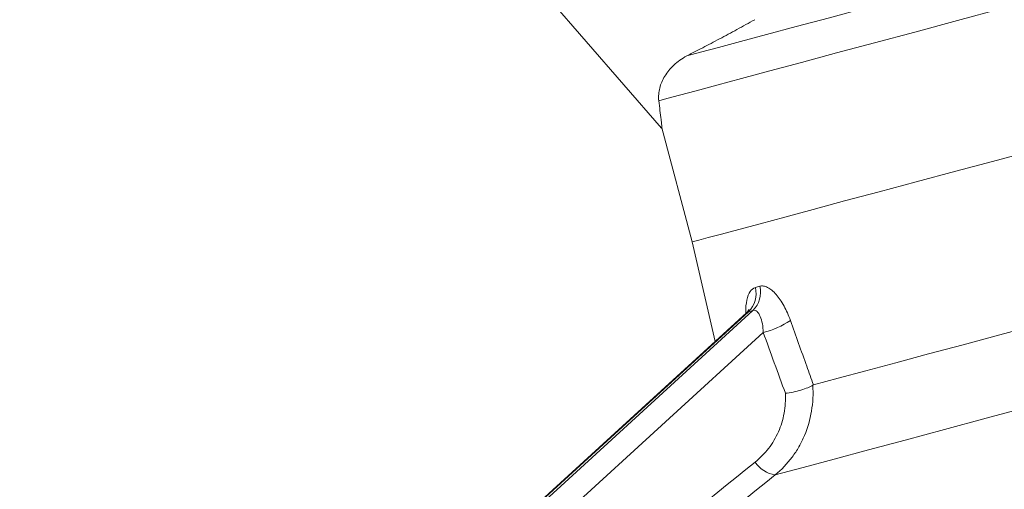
# Model space of a CAD drawing. Header units: millimetres. Extents: x -11 to 389, y -281 to 612.
# Tile 4 of 18: x 116 to 195, y 80 to 118. Entities that reach past the tile are written whole.
import ezdxf

# ---------------------------------------------------------------- set-up
doc = ezdxf.new("R2010")
doc.units = ezdxf.units.MM

msp = doc.modelspace()

# ---------------------------------------------------------------- linework, layer by layer
at = {"color": 7, "linetype": 'Continuous', "lineweight": 15}
for p, q in [((124.004, 159.195), (167.377, 109.301)), ((167.397, 109.326), (169.864, 100.122)), ((169.864, 100.122), (171.716, 92.097)), ((174.233, 94.392), (115.546, 40.873)), ((174.401, 94.491), (115.689, 40.949)), ((116.055, 41.047), (174.767, 94.589)), ((175.598, 92.812), (117.782, 40.087))]:
    msp.add_line(p, q, dxfattribs=at)
at = {"color": 8, "linetype": 'Continuous', "lineweight": 15}
msp.add_line((174.401, 94.491), (174.243, 94.38), dxfattribs=at)
at = {"color": 7, "linetype": 'Continuous', "lineweight": 15, "flags": 128}
for points in [[(169.42, 115.113), (170.525, 115.41), (171.977, 115.799), (173.763, 116.277), (175.865, 116.841), (178.266, 117.484), (180.942, 118.201), (183.869, 118.985), (187.02, 119.829), (190.365, 120.726), (193.874, 121.666), (197.515, 122.641), (201.253, 123.643), (205.055, 124.662), (208.885, 125.688), (212.707, 126.712), (216.487, 127.725), (220.19, 128.717), (223.781, 129.679), (227.227, 130.603), (230.497, 131.479), (233.56, 132.3), (236.388, 133.057)], [(167.162, 111.508), (167.82, 111.685), (168.826, 111.954), (170.173, 112.315), (171.849, 112.764), (173.84, 113.298), (176.128, 113.911), (178.694, 114.598), (181.517, 115.355), (184.572, 116.173), (187.833, 117.047), (191.273, 117.969), (194.863, 118.931)], [(169.864, 100.122), (169.959, 100.147), (170.381, 100.26), (171.137, 100.463), (172.222, 100.753), (173.625, 101.13), (175.337, 101.588), (177.343, 102.126), (179.627, 102.738), (182.17, 103.419), (184.953, 104.165), (187.953, 104.969), (191.145, 105.824), (194.505, 106.724), (198.004, 107.662)], [(201.029, 94.32), (197.806, 93.457), (194.702, 92.625), (191.737, 91.83), (188.93, 91.078), (186.302, 90.374), (183.868, 89.722), (181.646, 89.127), (179.651, 88.592)]]:
    msp.add_lwpolyline(points, dxfattribs=at)
at = {"color": 8, "linetype": 'Continuous', "lineweight": 15, "flags": 128}
msp.add_lwpolyline([(176.553, 81.323), (178.812, 81.929), (181.327, 82.603), (184.083, 83.341), (187.06, 84.139), (190.239, 84.991), (193.598, 85.891), (197.114, 86.833), (199.733, 87.534)], dxfattribs=at)
at = {"color": 7, "linetype": 'Continuous', "lineweight": 15}
for centre, radius, start, end in [((173.004, 95.949), 2.019, 313.75792, 14.22266), ((173.365, 96.032), 2.012, 314.18576, 14.60029), ((173.8, 99.843), 7.257, 284.3412, 303.3542), ((176.909, 83.651), 2.355, 213.31686, 261.2925)]:
    msp.add_arc(centre, radius, start, end, dxfattribs=at)
for centre, major_axis, ratio, start_param, end_param in [((208.269, 125.258), (38.237, 30.437), 0.170986, 3.506199, 3.52567), ((213.449, 112.191), (-67.835, 191.283), 0.207766, 1.598457, 1.624204)]:
    msp.add_ellipse(centre, major_axis=major_axis, ratio=ratio, start_param=start_param, end_param=end_param, dxfattribs=at)
for points, knots in [([(174.914, 118.039), (174.673, 117.906), (174.43, 117.772), (173.948, 117.509), (173.709, 117.379), (172.997, 116.993), (172.528, 116.742), (171.605, 116.252), (171.148, 116.011), (170.26, 115.548), (169.832, 115.326), (169.42, 115.113)], [0, 0, 0, 0, 0.125, 0.125, 0.25, 0.25, 0.5, 0.5, 0.75, 0.75, 1, 1, 1, 1]), ([(169.42, 115.113), (169.219, 115.01), (169.032, 114.895), (168.681, 114.645), (168.519, 114.512), (168.079, 114.097), (167.839, 113.8), (167.458, 113.176), (167.322, 112.858), (167.195, 112.368), (167.165, 112.202), (167.138, 111.861), (167.139, 111.689), (167.162, 111.508)], [0, 0, 0, 0, 0.125, 0.125, 0.25, 0.25, 0.5, 0.5, 0.75, 0.75, 0.875, 0.875, 1, 1, 1, 1]), ([(167.162, 111.508), (167.226, 110.966), (167.355, 109.877), (167.426, 109.165), (167.411, 109.306), (167.409, 109.329)], [0, 0, 0, 0, 0.454805, 0.9128, 1, 1, 1, 1]), ([(175.312, 96.539), (175.409, 96.566), (175.511, 96.571), (175.725, 96.539), (175.838, 96.501), (176.065, 96.385), (176.179, 96.308), (176.409, 96.118), (176.526, 96.003), (176.751, 95.746), (176.861, 95.604), (177.073, 95.294), (177.177, 95.124), (177.47, 94.588), (177.642, 94.199), (177.791, 93.781)], [0, 0, 0, 0, 0.125, 0.125, 0.25, 0.25, 0.375, 0.375, 0.5, 0.5, 0.625, 0.625, 0.75, 0.75, 1, 1, 1, 1]), ([(174.445, 94.657), (174.446, 94.66), (174.454, 94.687), (174.414, 94.572), (174.287, 94.452), (174.226, 94.394)], [0, 0, 0, 0, 0.055952, 0.545869, 1, 1, 1, 1]), ([(175.598, 92.812), (175.589, 93.055), (175.565, 93.287), (175.486, 93.725), (175.429, 93.928), (175.32, 94.185), (175.279, 94.264), (175.19, 94.399), (175.143, 94.456), (175.041, 94.544), (174.987, 94.575), (174.878, 94.605), (174.823, 94.605), (174.767, 94.589)], [0, 0, 0, 0, 0.25, 0.25, 0.5, 0.5, 0.625, 0.625, 0.75, 0.75, 0.875, 0.875, 1, 1, 1, 1]), ([(177.791, 93.781), (178.229, 92.549), (178.669, 91.318), (179.112, 90.087), (179.291, 89.589), (179.471, 89.09), (179.651, 88.592)], [0, 0, 0, 0, 0.004000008, 0.004000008, 0.004000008, 0.00561994, 0.00561994, 0.00561994, 0.00561994]), ([(179.6, 88.57), (179.642, 87.859), (179.606, 87.16), (179.379, 85.787), (179.19, 85.13), (178.798, 84.198), (178.649, 83.895), (178.313, 83.307), (178.129, 83.027), (177.531, 82.226), (177.073, 81.747), (176.553, 81.323)], [0, 0, 0, 0, 0.25, 0.25, 0.5, 0.5, 0.625, 0.625, 0.75, 0.75, 1, 1, 1, 1]), ([(179.6, 88.57), (179.488, 88.499), (179.35, 88.43), (179.021, 88.292), (178.838, 88.227), (178.44, 88.107), (178.232, 88.054), (177.805, 87.965), (177.589, 87.93), (177.384, 87.906)], [0, 0, 0, 0, 0.25, 0.25, 0.5, 0.5, 0.75, 0.75, 1, 1, 1, 1]), ([(174.942, 82.358), (175.35, 82.686), (175.711, 83.055), (176.34, 83.873), (176.61, 84.328), (177.029, 85.279), (177.182, 85.779), (177.373, 86.827), (177.409, 87.363), (177.384, 87.906)], [0, 0, 0, 0, 0.25, 0.25, 0.5, 0.5, 0.75, 0.75, 1, 1, 1, 1]), ([(126.978, 43.63), (134.966, 50.091), (142.955, 56.551), (158.94, 69.464), (166.935, 75.918), (174.942, 82.358)], [0, 0, 0, 0, 0.5, 0.5, 1, 1, 1, 1]), ([(176.553, 81.323), (168.555, 74.886), (160.566, 68.433), (144.589, 55.523), (136.602, 49.063), (128.617, 42.603)], [0, 0, 0, 0, 0.5, 0.5, 1, 1, 1, 1])]:
    msp.add_open_spline(points, degree=3, knots=knots, dxfattribs=at)
at = {"color": 8, "linetype": 'Continuous', "lineweight": 15}
msp.add_open_spline([(174.197, 94.359), (174.196, 94.378), (174.164, 94.789), (174.256, 95.439), (174.496, 96.197), (174.807, 96.363), (174.962, 96.445)], degree=3, knots=[0, 0, 0, 0, 0.016388, 0.353577, 0.678176, 1, 1, 1, 1], dxfattribs=at)
at = {"color": 7, "linetype": 'Continuous', "lineweight": 15}
for points in [[(174.962, 96.445), (175.076, 96.475), (175.193, 96.506), (175.312, 96.539)], [(179.651, 88.592), (179.634, 88.588), (179.617, 88.58), (179.6, 88.57)]]:
    msp.add_open_spline(points, degree=3, dxfattribs=at)

doc.saveas('drawing.dxf')
